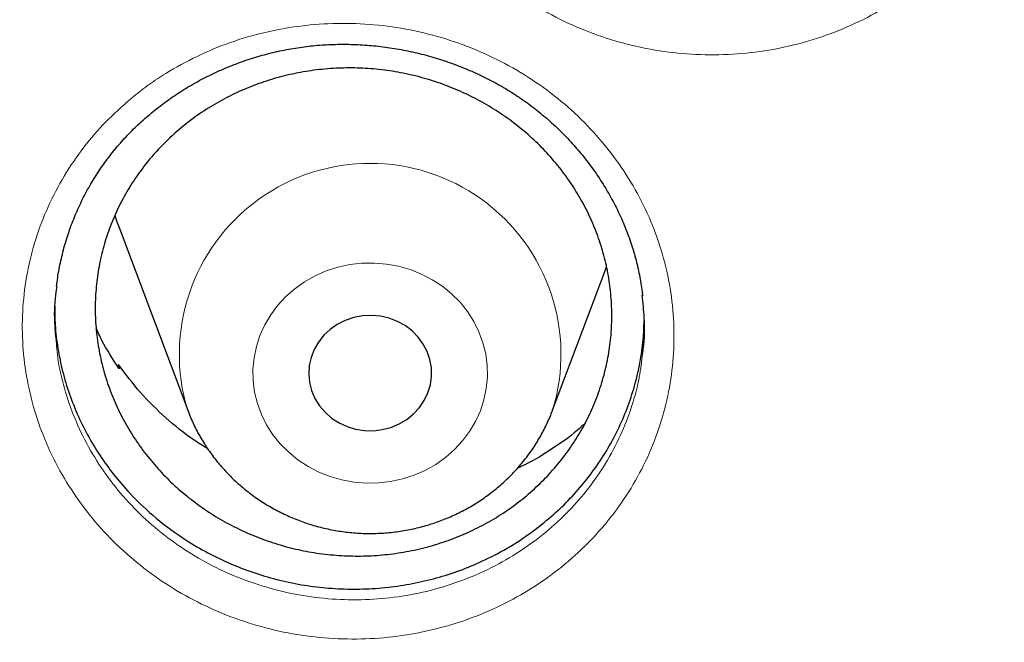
# Model space of a CAD drawing. Header units: millimetres. Extents: x 8 to 791, y 12 to 1717.
# Tile 240 of 256: x 377.08 to 383.49, y 1564.17 to 1568.22. Entities that reach past the tile are written whole.
import ezdxf

# ---------------------------------------------------------------- set-up
doc = ezdxf.new("R2010")
doc.units = ezdxf.units.MM

msp = doc.modelspace()

# ---------------------------------------------------------------- linework, layer by layer
at = {"color": 7, "linetype": 'Continuous', "lineweight": 30}
for p, q in [((377.7245, 1566.8701), (378.1715, 1565.6818)), ((380.5477, 1565.6818), (380.898, 1566.613)), ((377.7178, 1565.9647), (377.7213, 1565.9783)), ((377.7213, 1565.9783), (377.726, 1565.9516)), ((378.1715, 1565.6818), (378.1739, 1565.6756)), ((380.5435, 1565.671), (380.547, 1565.68))]:
    msp.add_line(p, q, dxfattribs=at)
at = {"color": 7, "linetype": 'Continuous', "lineweight": 30, "flags": 128}
for points in [[(377.6973, 1566.9485), (377.7086, 1566.9142), (377.7245, 1566.8701)], [(379.7355, 1565.795), (379.7514, 1565.8477), (379.7589, 1565.902), (379.758, 1565.9568), (379.7486, 1566.0109), (379.7308, 1566.0631), (379.7052, 1566.1123), (379.6722, 1566.1575), (379.6325, 1566.1977), (379.587, 1566.232), (379.5367, 1566.2598), (379.4826, 1566.2804), (379.4259, 1566.2934), (379.3677, 1566.2985), (379.3094, 1566.2956), (379.2522, 1566.2848), (379.1972, 1566.2663), (379.1457, 1566.2404), (379.0988, 1566.2078), (379.0574, 1566.1692), (379.0225, 1566.1253), (378.9947, 1566.0771), (378.9747, 1566.0256), (378.963, 1565.9719), (378.9596, 1565.9172), (378.9649, 1565.8627), (378.9785, 1565.8094), (379.0002, 1565.7585), (379.0296, 1565.7112), (379.0661, 1565.6684), (379.1088, 1565.631), (379.1568, 1565.5999), (379.2092, 1565.5756), (379.2647, 1565.5588), (379.3223, 1565.5497), (379.3807, 1565.5486), (379.4386, 1565.5554), (379.4949, 1565.5702), (379.5482, 1565.5924), (379.5976, 1565.6217), (379.6419, 1565.6574), (379.6801, 1565.6988), (379.7115, 1565.745), (379.7355, 1565.795)]]:
    msp.add_lwpolyline(points, dxfattribs=at)
at = {"color": 8, "linetype": 'Continuous', "lineweight": 0, "flags": 128}
msp.add_lwpolyline([(380.0772, 1565.6783), (380.1006, 1565.75), (380.1158, 1565.8236), (380.1228, 1565.8983), (380.1214, 1565.9733), (380.1116, 1566.0477), (380.0937, 1566.1208), (380.0676, 1566.1917), (380.0339, 1566.2597), (379.9927, 1566.324), (379.9446, 1566.3838), (379.8901, 1566.4387), (379.8297, 1566.4879), (379.7643, 1566.5309), (379.6944, 1566.5673), (379.6208, 1566.5966), (379.5443, 1566.6185), (379.4659, 1566.6328), (379.3862, 1566.6393), (379.3063, 1566.638), (379.227, 1566.6289), (379.1491, 1566.612), (379.0735, 1566.5876), (379.0011, 1566.5559), (378.9326, 1566.5173), (378.8687, 1566.4722), (378.8103, 1566.421), (378.7578, 1566.3644), (378.712, 1566.303), (378.6732, 1566.2374), (378.642, 1566.1684), (378.6186, 1566.0966), (378.6034, 1566.023), (378.5964, 1565.9483), (378.5978, 1565.8733), (378.6076, 1565.7989), (378.6255, 1565.7258), (378.6516, 1565.6549), (378.6853, 1565.587), (378.7265, 1565.5227), (378.7746, 1565.4628), (378.8291, 1565.4079), (378.8894, 1565.3587), (378.9549, 1565.3157), (379.0248, 1565.2794), (379.0984, 1565.2501), (379.1749, 1565.2282), (379.2533, 1565.2138), (379.3329, 1565.2073), (379.4129, 1565.2086), (379.4922, 1565.2178), (379.5701, 1565.2346), (379.6457, 1565.259), (379.7181, 1565.2907), (379.7866, 1565.3294), (379.8505, 1565.3745), (379.9089, 1565.4256), (379.9614, 1565.4822), (380.0072, 1565.5437), (380.046, 1565.6092), (380.0772, 1565.6783)], dxfattribs=at)
at = {"color": 8, "linetype": 'Continuous', "lineweight": 0}
msp.add_arc((379.3595, 1566.0454), 1.2424, 342.89393, 197.01707, dxfattribs=at)
for points, knots in [([(357.0618, 1565.0598), (357.0748, 1565.2611), (357.1186, 1565.942), (357.2643, 1567.0973), (357.4967, 1568.5224), (357.798, 1569.9277), (358.161, 1571.3111), (358.585, 1572.6702), (359.0711, 1574.011), (359.6218, 1575.3387), (360.2374, 1576.6506), (360.9178, 1577.9434), (361.6582, 1579.207), (362.4571, 1580.4388), (363.3079, 1581.6293), (364.2077, 1582.777), (365.1538, 1583.8805), (366.1498, 1584.9446), (367.2002, 1585.9736), (368.304, 1586.9646), (369.46, 1587.9147), (370.6594, 1588.8163), (371.9, 1589.6675), (373.1716, 1590.4619), (374.4711, 1591.1992), (375.7952, 1591.879), (377.1494, 1592.5045), (378.5396, 1593.078), (379.9635, 1593.5973), (381.4191, 1594.0601), (382.895, 1594.4624), (384.3883, 1594.8034), (385.8872, 1595.0807), (387.3885, 1595.2956), (388.8891, 1595.4473), (390.3954, 1595.5424), (391.4015, 1595.5542), (391.9045, 1595.5601)], [0, 0, 0, 0, 0.012292, 0.041589, 0.070885, 0.100181, 0.128955, 0.157728, 0.186501, 0.215275, 0.244571, 0.273867, 0.303164, 0.33246, 0.361757, 0.39053, 0.419303, 0.448076, 0.47685, 0.506146, 0.535443, 0.564739, 0.594035, 0.623332, 0.652105, 0.680878, 0.709652, 0.738425, 0.767721, 0.797018, 0.826314, 0.85561, 0.884907, 0.91368, 0.942453, 0.971227, 1, 1, 1, 1]), ([(391.9045, 1594.1384), (391.4079, 1594.1325), (390.4148, 1594.1207), (388.9279, 1594.0251), (387.4468, 1593.8726), (385.9744, 1593.658), (384.522, 1593.3848), (383.0924, 1593.0544), (381.6879, 1592.6687), (380.3024, 1592.2266), (378.9303, 1591.7256), (377.5746, 1591.1657), (376.2385, 1590.5467), (374.9327, 1589.8732), (373.6598, 1589.1465), (372.4295, 1588.3727), (371.2435, 1587.5542), (370.1031, 1586.6936), (369.0035, 1585.7876), (367.9401, 1584.8322), (366.916, 1583.8281), (365.9341, 1582.7766), (365.0025, 1581.6855), (364.1228, 1580.5571), (363.3018, 1579.4004), (362.54, 1578.2184), (361.8375, 1577.0139), (361.191, 1575.7821), (360.5983, 1574.5176), (360.0617, 1573.2223), (359.5835, 1571.8983), (359.1678, 1570.5558), (358.8154, 1569.1975), (358.5287, 1567.8341), (358.3069, 1566.4685), (358.1492, 1565.1035), (358.0544, 1563.7333), (358.0226, 1562.3523), (358.0552, 1560.9629), (358.1534, 1559.568), (358.317, 1558.1784), (358.5454, 1556.797), (358.8367, 1555.4344), (359.1888, 1554.0932), (359.5999, 1552.7754), (360.0712, 1551.4755), (360.6051, 1550.1882), (361.2019, 1548.9163), (361.8617, 1547.6628), (362.5795, 1546.4377), (363.3541, 1545.2435), (364.179, 1544.0892), (365.0514, 1542.9765), (365.9686, 1541.9066), (366.9343, 1540.8749), (367.9527, 1539.8773), (369.0228, 1538.9165), (370.1437, 1537.9953), (371.3066, 1537.1212), (372.5093, 1536.2959), (373.7422, 1535.5256), (375.0021, 1534.8108), (376.2859, 1534.1517), (377.5989, 1533.5453), (378.9467, 1532.9892), (380.3273, 1532.4858), (381.7385, 1532.0371), (383.1694, 1531.6471), (384.6173, 1531.3164), (386.0705, 1531.0475), (387.526, 1530.8394), (388.981, 1530.6914), (390.4414, 1530.6025), (391.9134, 1530.5727), (393.3942, 1530.6033), (394.8811, 1530.6954), (396.3622, 1530.8488), (397.8346, 1531.0632), (399.2869, 1531.3364), (400.7165, 1531.6668), (402.1211, 1532.0525), (403.5066, 1532.4947), (404.8787, 1532.9956), (406.2344, 1533.5555), (407.5705, 1534.1745), (408.8762, 1534.848), (410.1492, 1535.5747), (411.3795, 1536.3486), (412.5655, 1537.1671), (413.7058, 1538.0276), (414.8055, 1538.9336), (415.8688, 1539.889), (416.8929, 1540.8931), (417.8748, 1541.9446), (418.8065, 1543.0357), (419.6861, 1544.1641), (420.5071, 1545.3208), (421.269, 1546.5028), (421.9715, 1547.7073), (422.6179, 1548.9391), (423.2106, 1550.2036), (423.7472, 1551.4989), (424.2255, 1552.8229), (424.6412, 1554.1654), (424.9936, 1555.5237), (425.2803, 1556.8871), (425.5021, 1558.2527), (425.6598, 1559.6178), (425.7545, 1560.9879), (425.7863, 1562.3689), (425.7538, 1563.7583), (425.6555, 1565.1532), (425.492, 1566.5428), (425.2635, 1567.9243), (424.9723, 1569.2868), (424.6202, 1570.6281), (424.2091, 1571.9458), (423.7378, 1573.2457), (423.2038, 1574.533), (422.6071, 1575.8049), (421.9473, 1577.0584), (421.2294, 1578.2835), (420.4549, 1579.4778), (419.63, 1580.632), (418.7576, 1581.7447), (417.8403, 1582.8146), (416.8747, 1583.8463), (415.8563, 1584.8439), (414.7861, 1585.8047), (413.6653, 1586.726), (412.5024, 1587.6), (411.2997, 1588.4253), (410.0668, 1589.1956), (408.8069, 1589.9104), (407.5231, 1590.5695), (406.2101, 1591.1759), (404.8623, 1591.732), (403.4817, 1592.2354), (402.0705, 1592.6841), (400.6395, 1593.0741), (399.1917, 1593.4048), (397.7385, 1593.6737), (396.283, 1593.882), (394.828, 1594.0291), (393.3676, 1594.1213), (392.3922, 1594.1327), (391.9045, 1594.1384)], [0, 0, 0, 0, 0.007, 0.014, 0.021, 0.028, 0.035, 0.041875, 0.04875, 0.055625, 0.0625, 0.0695, 0.0765, 0.0835, 0.0905, 0.0975, 0.104375, 0.11125, 0.118125, 0.125, 0.132, 0.139, 0.146, 0.153, 0.16, 0.166875, 0.17375, 0.180625, 0.1875, 0.1945, 0.2015, 0.2085, 0.2155, 0.2225, 0.229375, 0.23625, 0.243125, 0.25, 0.257, 0.264, 0.271, 0.278, 0.285, 0.291875, 0.29875, 0.305625, 0.3125, 0.3195, 0.3265, 0.3335, 0.3405, 0.3475, 0.354375, 0.36125, 0.368125, 0.375, 0.382, 0.389, 0.396, 0.403, 0.41, 0.416875, 0.42375, 0.430625, 0.4375, 0.4445, 0.4515, 0.4585, 0.4655, 0.4725, 0.479375, 0.48625, 0.493125, 0.5, 0.507, 0.514, 0.521, 0.528, 0.535, 0.541875, 0.54875, 0.555625, 0.5625, 0.5695, 0.5765, 0.5835, 0.5905, 0.5975, 0.604375, 0.61125, 0.618125, 0.625, 0.632, 0.639, 0.646, 0.653, 0.66, 0.666875, 0.67375, 0.680625, 0.6875, 0.6945, 0.7015, 0.7085, 0.7155, 0.7225, 0.729375, 0.73625, 0.743125, 0.75, 0.757, 0.764, 0.771, 0.778, 0.785, 0.791875, 0.79875, 0.805625, 0.8125, 0.8195, 0.8265, 0.8335, 0.8405, 0.8475, 0.854375, 0.86125, 0.868125, 0.875, 0.882, 0.889, 0.896, 0.903, 0.91, 0.916875, 0.92375, 0.930625, 0.9375, 0.9445, 0.9515, 0.9585, 0.9655, 0.9725, 0.979375, 0.98625, 0.993125, 1, 1, 1, 1]), ([(380.082, 1571.4657), (380.1149, 1571.4946), (380.1809, 1571.5524), (380.3137, 1571.651), (380.4837, 1571.7565), (380.6958, 1571.8576), (380.9187, 1571.9356), (381.1499, 1571.9887), (381.3861, 1572.0173), (381.6249, 1572.0208), (381.863, 1571.9982), (382.0976, 1571.9508), (382.3254, 1571.8789), (382.5432, 1571.7829), (382.7487, 1571.6647), (382.9394, 1571.5257), (383.1122, 1571.367), (383.2657, 1571.1914), (383.3978, 1571.0009), (383.5061, 1570.7976), (383.5902, 1570.5845), (383.6489, 1570.3641), (383.6806, 1570.1389), (383.6858, 1569.912), (383.6643, 1569.6864), (383.6157, 1569.4653), (383.5419, 1569.251), (383.4449, 1569.0498), (383.327, 1568.864), (383.1894, 1568.6911), (383.0292, 1568.5308), (382.8477, 1568.3862), (382.6502, 1568.2616), (382.4387, 1568.1595), (382.2164, 1568.0804), (381.9858, 1568.0252), (381.7495, 1567.9955), (381.5108, 1567.9908), (381.2727, 1568.0113), (381.0383, 1568.0576), (380.8105, 1568.1281), (380.5919, 1568.2221), (380.3856, 1568.3392), (380.1941, 1568.4772), (380.0197, 1568.6343), (379.8653, 1568.8091), (379.7322, 1568.9987), (379.6216, 1569.201), (379.5361, 1569.4141), (379.4762, 1569.6349), (379.4422, 1569.8601), (379.4357, 1570.0871), (379.4559, 1570.3128), (379.5023, 1570.5346), (379.5753, 1570.7493), (379.6728, 1570.9546), (379.7916, 1571.1436), (379.9273, 1571.3159), (380.0304, 1571.4158), (380.082, 1571.4657)], [0, 0, 0, 0, 0.010163, 0.020325, 0.038165, 0.05606, 0.073898, 0.091747, 0.109653, 0.127501, 0.145406, 0.163367, 0.181271, 0.199161, 0.217108, 0.234998, 0.25289, 0.270838, 0.288729, 0.306612, 0.324551, 0.342433, 0.360333, 0.37829, 0.396189, 0.414037, 0.431939, 0.449784, 0.466677, 0.48357, 0.501411, 0.519309, 0.53715, 0.554985, 0.572877, 0.590713, 0.60858, 0.626504, 0.644371, 0.662244, 0.680174, 0.698047, 0.715945, 0.733901, 0.7518, 0.769673, 0.787604, 0.805479, 0.823413, 0.841406, 0.859343, 0.877232, 0.895178, 0.913067, 0.930909, 0.948807, 0.966649, 0.983325, 1, 1, 1, 1]), ([(377.819, 1567.7227), (377.8527, 1567.7491), (377.9201, 1567.8018), (378.0563, 1567.892), (378.2308, 1567.9878), (378.4479, 1568.0777), (378.6747, 1568.1442), (378.9085, 1568.1855), (379.1462, 1568.2023), (379.385, 1568.194), (379.6219, 1568.1597), (379.8539, 1568.1009), (380.0779, 1568.0182), (380.2906, 1567.9119), (380.4898, 1567.7842), (380.6731, 1567.6367), (380.8375, 1567.4705), (380.9817, 1567.2884), (381.1037, 1567.0926), (381.2013, 1566.8853), (381.2741, 1566.6695), (381.3213, 1566.4477), (381.3412, 1566.2225), (381.3345, 1565.997), (381.3013, 1565.7741), (381.2413, 1565.5569), (381.1564, 1565.3478), (381.049, 1565.1529), (380.9217, 1564.9744), (380.7753, 1564.8095), (380.6069, 1564.6582), (380.418, 1564.5234), (380.2142, 1564.4094), (379.9975, 1564.3184), (379.7712, 1564.2508), (379.5378, 1564.2074), (379.3002, 1564.1896), (379.0613, 1564.1968), (378.8244, 1564.2289), (378.5925, 1564.2865), (378.3684, 1564.3679), (378.1548, 1564.4722), (377.9548, 1564.5988), (377.7705, 1564.7454), (377.6045, 1564.9101), (377.4594, 1565.0915), (377.3363, 1565.2864), (377.2364, 1565.4929), (377.1621, 1565.7088), (377.1137, 1565.931), (377.0916, 1566.1563), (377.0969, 1566.382), (377.1288, 1566.6051), (377.1867, 1566.8229), (377.2708, 1567.0325), (377.379, 1567.2315), (377.508, 1567.4141), (377.654, 1567.58), (377.764, 1567.6752), (377.819, 1567.7227)], [0, 0, 0, 0, 0.009923, 0.019845, 0.037688, 0.055588, 0.073429, 0.091288, 0.109204, 0.127061, 0.144976, 0.162948, 0.180862, 0.198757, 0.216709, 0.234604, 0.252495, 0.270443, 0.288333, 0.306209, 0.324142, 0.342017, 0.359907, 0.377854, 0.395744, 0.413582, 0.431476, 0.449312, 0.466192, 0.483072, 0.500919, 0.518823, 0.53667, 0.554512, 0.572411, 0.590253, 0.60813, 0.626064, 0.643941, 0.661822, 0.679761, 0.697643, 0.715545, 0.733505, 0.751408, 0.76928, 0.787209, 0.805081, 0.823007, 0.840992, 0.858921, 0.876799, 0.894734, 0.912613, 0.930447, 0.948339, 0.966173, 0.983087, 1, 1, 1, 1]), ([(377.3183, 1566.1022), (377.3204, 1566.0767), (377.3282, 1565.983), (377.3665, 1565.8239), (377.4325, 1565.6282), (377.5233, 1565.4411), (377.6346, 1565.2643), (377.766, 1565.0999), (377.9163, 1564.9505), (378.083, 1564.8174), (378.264, 1564.7025), (378.4573, 1564.6078), (378.6601, 1564.5338), (378.87, 1564.4813), (379.0844, 1564.4519), (379.3006, 1564.445), (379.5157, 1564.4608), (379.7269, 1564.4999), (379.9317, 1564.5608), (380.1278, 1564.6429), (380.3122, 1564.7458), (380.4832, 1564.8676), (380.6356, 1565.0044), (380.7682, 1565.1536), (380.8835, 1565.3152), (380.9808, 1565.4916), (381.057, 1565.6809), (381.1093, 1565.8622), (381.1244, 1565.9812), (381.1309, 1566.0331)], [0, 0, 0, 0, 0.01442, 0.053034, 0.091522, 0.129905, 0.168409, 0.20679, 0.245225, 0.283782, 0.322217, 0.360613, 0.399131, 0.437527, 0.475909, 0.514414, 0.552795, 0.591102, 0.62953, 0.667836, 0.706148, 0.744582, 0.782893, 0.819159, 0.855424, 0.893715, 0.932131, 0.970428, 1, 1, 1, 1])]:
    msp.add_open_spline(points, degree=3, knots=knots, dxfattribs=at)
at = {"color": 7, "linetype": 'Continuous', "lineweight": 30}
for points, knots in [([(359.3262, 1565.5288), (359.3303, 1565.5683), (359.3503, 1565.761), (359.3936, 1566.1062), (359.4564, 1566.5643), (359.527, 1567.0214), (359.6048, 1567.4774), (359.69, 1567.9323), (359.7824, 1568.386), (359.8821, 1568.8383), (359.9891, 1569.2891), (360.1032, 1569.7384), (360.2246, 1570.1861), (360.3531, 1570.6319), (360.4887, 1571.0759), (360.6315, 1571.5179), (360.7813, 1571.9579), (360.9382, 1572.3957), (361.102, 1572.8313), (361.2728, 1573.2644), (361.4506, 1573.6952), (361.6352, 1574.1233), (361.8267, 1574.5489), (362.025, 1574.9716), (362.23, 1575.3915), (362.4418, 1575.8085), (362.6602, 1576.2225), (362.8852, 1576.6333), (363.1168, 1577.0409), (363.3548, 1577.4452), (363.5994, 1577.8461), (363.8503, 1578.2434), (364.1076, 1578.6373), (364.3712, 1579.0274), (364.6409, 1579.4138), (364.9169, 1579.7963), (365.199, 1580.1749), (365.487, 1580.5494), (365.7811, 1580.9199), (366.0811, 1581.2862), (366.3869, 1581.6481), (366.6984, 1582.0058), (367.0157, 1582.359), (367.3386, 1582.7077), (367.6671, 1583.0518), (368.001, 1583.3912), (368.3403, 1583.7259), (368.685, 1584.0558), (369.0349, 1584.3807), (369.39, 1584.7007), (369.7501, 1585.0157), (370.1153, 1585.3255), (370.4854, 1585.6302), (370.8604, 1585.9296), (371.24, 1586.2236), (371.6244, 1586.5123), (372.0134, 1586.7955), (372.4068, 1587.0733), (372.8047, 1587.3454), (373.2068, 1587.6119), (373.6132, 1587.8727), (374.0238, 1588.1277), (374.4384, 1588.3769), (374.8569, 1588.6203), (375.2793, 1588.8577), (375.7054, 1589.0891), (376.1352, 1589.3145), (376.5686, 1589.5338), (377.0054, 1589.747), (377.4456, 1589.954), (377.889, 1590.1548), (378.3357, 1590.3492), (378.7854, 1590.5374), (379.238, 1590.7192), (379.6936, 1590.8946), (380.1518, 1591.0636), (380.6128, 1591.226), (381.0763, 1591.382), (381.5422, 1591.5314), (382.0105, 1591.6742), (382.481, 1591.8104), (382.9537, 1591.94), (383.4284, 1592.0628), (383.9049, 1592.179), (384.3833, 1592.2884), (384.8634, 1592.3911), (385.3451, 1592.487), (385.8283, 1592.5761), (386.3128, 1592.6583), (386.7987, 1592.7338), (387.2856, 1592.8023), (387.7736, 1592.864), (388.2626, 1592.9188), (388.7523, 1592.9667), (389.2428, 1593.0077), (389.7339, 1593.0418), (390.2255, 1593.0689), (390.7174, 1593.0891), (391.2096, 1593.1024), (391.702, 1593.1087), (392.1944, 1593.1081), (392.6868, 1593.1006), (393.1789, 1593.0861), (393.6708, 1593.0646), (394.1623, 1593.0362), (394.6533, 1593.0009), (395.1437, 1592.9587), (395.6333, 1592.9096), (396.1221, 1592.8536), (396.6099, 1592.7907), (397.0967, 1592.7209), (397.5822, 1592.6442), (398.0665, 1592.5608), (398.5495, 1592.4705), (399.0309, 1592.3734), (399.5107, 1592.2695), (399.9888, 1592.1589), (400.465, 1592.0415), (400.9393, 1591.9175), (401.4116, 1591.7867), (401.8817, 1591.6494), (402.3496, 1591.5054), (402.8151, 1591.3548), (403.2782, 1591.1977), (403.7386, 1591.0341), (404.1964, 1590.864), (404.6514, 1590.6874), (405.1036, 1590.5045), (405.5527, 1590.3152), (405.9988, 1590.1196), (406.4417, 1589.9178), (406.8813, 1589.7097), (407.3175, 1589.4954), (407.7502, 1589.275), (408.1794, 1589.0486), (408.6048, 1588.8161), (409.0265, 1588.5776), (409.4443, 1588.3332), (409.8582, 1588.083), (410.268, 1587.8269), (410.6737, 1587.5651), (411.0751, 1587.2976), (411.4721, 1587.0245), (411.8648, 1586.7458), (412.2529, 1586.4616), (412.6365, 1586.172), (413.0153, 1585.877), (413.3894, 1585.5766), (413.7586, 1585.2711), (414.1229, 1584.9604), (414.4822, 1584.6445), (414.8363, 1584.3236), (415.1853, 1583.9978), (415.529, 1583.6671), (415.8674, 1583.3316), (416.2003, 1582.9913), (416.5278, 1582.6464), (416.8497, 1582.2969), (417.166, 1581.943), (417.4765, 1581.5846), (417.7813, 1581.2218), (418.0802, 1580.8548), (418.3732, 1580.4836), (418.6602, 1580.1084), (418.9412, 1579.7291), (419.2161, 1579.3459), (419.4848, 1578.9589), (419.7472, 1578.5681), (420.0034, 1578.1737), (420.2532, 1577.7757), (420.4966, 1577.3742), (420.7335, 1576.9693), (420.9639, 1576.5611), (421.1878, 1576.1498), (421.405, 1575.7353), (421.6156, 1575.3178), (421.8194, 1574.8974), (422.0165, 1574.4741), (422.2068, 1574.0482), (422.3902, 1573.6196), (422.5667, 1573.1884), (422.7363, 1572.7548), (422.8989, 1572.3189), (423.0545, 1571.8807), (423.2031, 1571.4403), (423.3446, 1570.998), (423.479, 1570.5536), (423.6063, 1570.1075), (423.7263, 1569.6596), (423.8392, 1569.21), (423.9449, 1568.7589), (424.0433, 1568.3064), (424.1345, 1567.8525), (424.2183, 1567.3974), (424.295, 1566.9411), (424.3639, 1566.4838), (424.4166, 1566.1007), (424.4435, 1565.8698), (424.4526, 1565.7918)], [0, 0, 0, 0, 0.001323, 0.006459, 0.011595, 0.016731, 0.021867, 0.027003, 0.032139, 0.037275, 0.042411, 0.047547, 0.052683, 0.057819, 0.062955, 0.068091, 0.073226, 0.078362, 0.083498, 0.088634, 0.093769, 0.098905, 0.10404, 0.109176, 0.114311, 0.119447, 0.124582, 0.129717, 0.134853, 0.139988, 0.145123, 0.150258, 0.155393, 0.160528, 0.165663, 0.170798, 0.175933, 0.181068, 0.186203, 0.191337, 0.196472, 0.201607, 0.206741, 0.211876, 0.217011, 0.222145, 0.227279, 0.232414, 0.237548, 0.242682, 0.247817, 0.252951, 0.258085, 0.263219, 0.268353, 0.273487, 0.278621, 0.283755, 0.288889, 0.294023, 0.299157, 0.304291, 0.309425, 0.314559, 0.319692, 0.324826, 0.32996, 0.335093, 0.340227, 0.345361, 0.350494, 0.355628, 0.360761, 0.365895, 0.371028, 0.376162, 0.381295, 0.386429, 0.391562, 0.396695, 0.401829, 0.406962, 0.412095, 0.417229, 0.422362, 0.427495, 0.432628, 0.437762, 0.442895, 0.448028, 0.453161, 0.458295, 0.463428, 0.468561, 0.473694, 0.478827, 0.483961, 0.489094, 0.494227, 0.49936, 0.504493, 0.509627, 0.51476, 0.519893, 0.525026, 0.530159, 0.535292, 0.540426, 0.545559, 0.550692, 0.555825, 0.560958, 0.566092, 0.571225, 0.576358, 0.581491, 0.586625, 0.591758, 0.596891, 0.602024, 0.607158, 0.612291, 0.617424, 0.622558, 0.627691, 0.632824, 0.637958, 0.643091, 0.648225, 0.653358, 0.658492, 0.663625, 0.668759, 0.673892, 0.679026, 0.684159, 0.689293, 0.694427, 0.69956, 0.704694, 0.709828, 0.714962, 0.720096, 0.725229, 0.730363, 0.735497, 0.740631, 0.745765, 0.750899, 0.756033, 0.761167, 0.766302, 0.771436, 0.77657, 0.781704, 0.786839, 0.791973, 0.797108, 0.802242, 0.807377, 0.812511, 0.817646, 0.82278, 0.827915, 0.83305, 0.838185, 0.84332, 0.848454, 0.853589, 0.858724, 0.863859, 0.868994, 0.87413, 0.879265, 0.8844, 0.889535, 0.894671, 0.899806, 0.904941, 0.910077, 0.915212, 0.920348, 0.925483, 0.930619, 0.935755, 0.94089, 0.946026, 0.951162, 0.956298, 0.961434, 0.966569, 0.971705, 0.976841, 0.981977, 0.987113, 0.992249, 0.997385, 1, 1, 1, 1]), ([(377.6797, 1567.3558), (377.6914, 1567.3702), (377.7265, 1567.4133), (377.7893, 1567.4822), (377.8702, 1567.5608), (377.9568, 1567.6349), (378.0487, 1567.7042), (378.1455, 1567.7684), (378.2467, 1567.827), (378.3519, 1567.8797), (378.4605, 1567.9263), (378.5717, 1567.9663), (378.6851, 1567.9997), (378.7999, 1568.0262), (378.9156, 1568.0456), (379.0318, 1568.058), (379.1484, 1568.0635), (379.2658, 1568.0621), (379.384, 1568.0539), (379.5027, 1568.0389), (379.621, 1568.017), (379.7382, 1567.9883), (379.8536, 1567.9529), (379.9663, 1567.9112), (380.0756, 1567.8633), (380.1809, 1567.8096), (380.2815, 1567.7504), (380.3771, 1567.686), (380.4681, 1567.6163), (380.5547, 1567.5412), (380.6369, 1567.4606), (380.7144, 1567.3748), (380.7867, 1567.2844), (380.8533, 1567.1897), (380.9138, 1567.0912), (380.9678, 1566.9895), (381.0151, 1566.8851), (381.0552, 1566.7788), (381.0882, 1566.6709), (381.1132, 1566.562), (381.128, 1566.4806), (381.1321, 1566.4353), (381.1329, 1566.4268)], [0, 0, 0, 0, 0.012685, 0.03811, 0.06365, 0.089356, 0.11521, 0.141183, 0.167241, 0.19334, 0.219427, 0.245449, 0.271361, 0.297125, 0.322711, 0.348084, 0.373311, 0.398732, 0.424425, 0.450342, 0.476426, 0.502612, 0.528829, 0.554982, 0.581002, 0.606828, 0.632411, 0.657718, 0.68289, 0.708294, 0.733931, 0.75977, 0.785774, 0.811897, 0.838092, 0.864305, 0.890475, 0.916561, 0.942527, 0.968351, 0.994023, 1, 1, 1, 1]), ([(378.0874, 1567.4832), (378.1219, 1567.5125), (378.1911, 1567.5712), (378.3048, 1567.6486), (378.4257, 1567.7178), (378.5526, 1567.7768), (378.6842, 1567.8254), (378.8189, 1567.863), (378.9581, 1567.8901), (379.0989, 1567.9058), (379.2408, 1567.9103), (379.3818, 1567.9035), (379.5234, 1567.8854), (379.6627, 1567.8562), (379.7987, 1567.816), (379.9301, 1567.7656), (380.058, 1567.7044), (380.18, 1567.6333), (380.2949, 1567.553), (380.4019, 1567.4646), (380.5018, 1567.3673), (380.5925, 1567.2624), (380.6734, 1567.1512), (380.7439, 1567.0348), (380.8045, 1566.912), (380.8538, 1566.7853), (380.8916, 1566.6554), (380.9176, 1566.5241), (380.932, 1566.39), (380.9343, 1566.2558), (380.9246, 1566.1222), (380.9032, 1565.9908), (380.8699, 1565.8605), (380.8251, 1565.7338), (380.769, 1565.6114), (380.7027, 1565.4948), (380.6254, 1565.3829), (380.5385, 1565.2781), (380.4424, 1565.1807), (380.3386, 1565.092), (380.2261, 1565.011), (380.1069, 1564.9398), (379.9816, 1564.8784), (379.852, 1564.8275), (379.7169, 1564.7867), (379.5788, 1564.7571), (379.4384, 1564.7386), (379.2977, 1564.7314), (379.1551, 1564.7353), (379.0137, 1564.7506), (378.8742, 1564.7771), (378.7381, 1564.8143), (378.6042, 1564.8626), (378.4752, 1564.9213), (378.3522, 1564.9897), (378.2361, 1565.0672), (378.1261, 1565.1543), (378.0242, 1565.2498), (377.9315, 1565.3526), (377.8486, 1565.4616), (377.7748, 1565.5777), (377.7118, 1565.699), (377.6598, 1565.8245), (377.6194, 1565.9527), (377.5901, 1566.0849), (377.5729, 1566.2184), (377.5676, 1566.3526), (377.5742, 1566.4855), (377.5928, 1566.6187), (377.6232, 1566.7493), (377.6653, 1566.8768), (377.7182, 1566.9995), (377.7824, 1567.1187), (377.8635, 1567.2411), (377.9632, 1567.3655), (378.0458, 1567.4438), (378.0874, 1567.4832)], [0, 0, 0, 0, 0.013293, 0.026587, 0.040025, 0.053689, 0.066937, 0.080325, 0.093713, 0.107378, 0.120628, 0.13402, 0.147412, 0.16108, 0.174377, 0.187674, 0.201124, 0.214796, 0.228093, 0.241391, 0.254843, 0.268515, 0.281768, 0.295113, 0.308557, 0.322227, 0.335477, 0.348867, 0.362258, 0.375924, 0.38917, 0.402556, 0.415943, 0.429605, 0.442848, 0.456232, 0.469616, 0.483275, 0.496519, 0.509902, 0.523286, 0.536946, 0.550192, 0.563578, 0.576964, 0.590627, 0.603876, 0.617267, 0.630658, 0.644324, 0.657577, 0.670922, 0.684366, 0.698036, 0.711322, 0.724608, 0.738084, 0.751756, 0.765053, 0.778349, 0.7918, 0.805471, 0.818721, 0.832064, 0.845506, 0.859173, 0.87242, 0.885808, 0.899195, 0.912859, 0.926103, 0.939487, 0.952871, 0.966532, 0.983173, 1, 1, 1, 1]), ([(377.3184, 1566.4882), (377.3205, 1566.5069), (377.3267, 1566.563), (377.3449, 1566.6554), (377.3727, 1566.7649), (377.4079, 1566.8725), (377.4501, 1566.9777), (377.499, 1567.0798), (377.5545, 1567.1782), (377.6144, 1567.2706), (377.6585, 1567.3282), (377.6797, 1567.3558)], [0, 0, 0, 0, 0.05979, 0.178784, 0.298113, 0.417542, 0.536782, 0.655629, 0.773911, 0.891501, 1, 1, 1, 1]), ([(377.3188, 1566.4909), (377.3159, 1566.4715), (377.3026, 1566.3852), (377.301, 1566.2544), (377.3135, 1566.1446), (377.3183, 1566.1022)], [0, 0, 0, 0, 0.151374, 0.672371, 1, 1, 1, 1]), ([(381.1309, 1566.0331), (381.1334, 1566.0485), (381.1465, 1566.1311), (381.1484, 1566.2644), (381.1361, 1566.3808), (381.1309, 1566.4293)], [0, 0, 0, 0, 0.117951, 0.632547, 1, 1, 1, 1]), ([(377.3062, 1566.3596), (377.3062, 1566.3241), (377.3063, 1566.2383), (377.3221, 1566.1024), (377.3508, 1565.9528), (377.3936, 1565.8043), (377.4495, 1565.6598), (377.5181, 1565.5205), (377.598, 1565.3874), (377.6902, 1565.2596), (377.8103, 1565.1201), (377.9649, 1564.9746), (378.1374, 1564.8481), (378.2998, 1564.7531), (378.4452, 1564.6832), (378.5951, 1564.6252), (378.7511, 1564.5787), (378.9101, 1564.545), (379.0709, 1564.5242), (379.2321, 1564.516), (379.3949, 1564.5207), (379.5562, 1564.5385), (379.7145, 1564.569), (379.8685, 1564.6117), (380.0195, 1564.667), (380.1761, 1564.7398), (380.3366, 1564.8321), (380.4398, 1564.911), (380.4917, 1564.9507)], [0, 0, 0, 0, 0.025666, 0.061899, 0.09838, 0.135118, 0.172481, 0.208779, 0.245329, 0.282132, 0.319558, 0.374082, 0.429476, 0.467018, 0.503358, 0.539952, 0.576806, 0.614286, 0.650601, 0.68717, 0.724132, 0.761635, 0.797961, 0.834542, 0.871382, 0.908849, 0.954177, 1, 1, 1, 1]), ([(377.726, 1565.9516), (377.686, 1566.0116), (377.6289, 1566.0973), (377.5874, 1566.1902), (377.575, 1566.218)], [0, 0, 0, 0, 0.700571, 1, 1, 1, 1]), ([(380.4917, 1564.9507), (380.531, 1564.9844), (380.61, 1565.0521), (380.7167, 1565.1657), (380.8146, 1565.288), (380.9005, 1565.4176), (380.974, 1565.5532), (381.0346, 1565.6936), (381.0831, 1565.84), (381.1177, 1565.9896), (381.1389, 1566.1309), (381.1419, 1566.2218), (381.1433, 1566.2623)], [0, 0, 0, 0, 0.1011013, 0.202925, 0.3054693, 0.409763, 0.5104162, 0.6117936, 0.7142661, 0.8182285, 0.9187878, 1, 1, 1, 1]), ([(378.303, 1565.4306), (378.2726, 1565.4489), (378.1751, 1565.5078), (378.0272, 1565.6302), (377.8602, 1565.7934), (377.7676, 1565.9168), (377.7213, 1565.9783)], [0, 0, 0, 0, 0.130592, 0.420053, 0.710539, 1, 1, 1, 1]), ([(378.1748, 1565.6756), (378.1806, 1565.6602), (378.1972, 1565.6155), (378.2322, 1565.5445), (378.279, 1565.4631), (378.3325, 1565.3856), (378.3918, 1565.3121), (378.4569, 1565.2432), (378.5273, 1565.1793), (378.6026, 1565.1207), (378.6825, 1565.0678), (378.7663, 1565.0209), (378.8537, 1564.9803), (378.9442, 1564.9462), (379.0371, 1564.9189), (379.1321, 1564.8986), (379.2284, 1564.8853), (379.3256, 1564.8792), (379.423, 1564.8802), (379.5202, 1564.8886), (379.6164, 1564.904), (379.7111, 1564.9266), (379.8038, 1564.9562), (379.8939, 1564.9926), (379.9808, 1565.0355), (380.0639, 1565.0848), (380.1429, 1565.1401), (380.2172, 1565.2011), (380.2864, 1565.2674), (380.35, 1565.3387), (380.4077, 1565.4144), (380.4591, 1565.4941), (380.5031, 1565.5758), (380.5296, 1565.6354), (380.5419, 1565.6667), (380.5433, 1565.6705)], [0, 0, 0, 0, 0.016532, 0.047744, 0.078991, 0.11028, 0.141618, 0.173008, 0.204453, 0.235954, 0.267512, 0.299123, 0.330787, 0.362499, 0.394255, 0.426051, 0.45788, 0.489737, 0.521616, 0.55351, 0.585412, 0.617314, 0.649209, 0.68109, 0.71295, 0.744782, 0.776578, 0.808331, 0.840036, 0.871687, 0.903281, 0.934816, 0.966291, 0.995939, 1, 1, 1, 1]), ([(380.7582, 1565.5964), (380.7421, 1565.5812), (380.6736, 1565.5165), (380.5336, 1565.4223), (380.4018, 1565.3402), (380.3259, 1565.3081), (380.318, 1565.3048)], [0, 0, 0, 0, 0.126085, 0.538573, 0.952376, 1, 1, 1, 1]), ([(357.0532, 1565.0448), (357.0508, 1565.0099), (357.0461, 1564.9393), (357.0399, 1564.8224), (357.0331, 1564.6975), (357.0252, 1564.566), (357.017, 1564.4251), (357.0091, 1564.274), (357.0006, 1564.0953), (356.992, 1563.8866), (356.9839, 1563.6459), (356.9766, 1563.3568), (356.9714, 1563.015), (356.9704, 1562.6164), (356.975, 1562.1887), (356.9867, 1561.7289), (357.0066, 1561.2429), (357.0353, 1560.7411), (357.0725, 1560.2367), (357.1178, 1559.734), (357.1713, 1559.2329), (357.2327, 1558.7336), (357.3199, 1558.1085), (357.4415, 1557.3594), (357.6082, 1556.4891), (357.7605, 1555.8002), (357.8839, 1555.2895), (357.9689, 1554.9541), (358.0562, 1554.6248), (358.1433, 1554.3102), (358.2272, 1554.0185), (358.3061, 1553.7533), (358.3793, 1553.5145), (358.4462, 1553.3019), (358.5064, 1553.1154), (358.5591, 1552.9548), (358.6042, 1552.82), (358.6393, 1552.7162), (358.6666, 1552.6365), (358.6902, 1552.5679), (358.7165, 1552.4923), (358.7477, 1552.403), (358.7845, 1552.2992), (358.8307, 1552.17), (358.8878, 1552.0129), (358.9571, 1551.8258), (359.0362, 1551.6165), (359.1255, 1551.3853), (359.2256, 1551.1325), (359.335, 1550.8633), (359.4508, 1550.586), (359.6126, 1550.2089), (359.8226, 1549.7387), (360.0854, 1549.1801), (360.3848, 1548.5743), (360.7235, 1547.9255), (361.1044, 1547.2377), (361.4961, 1546.5691), (361.9371, 1545.8554), (362.4355, 1545.0952), (362.9974, 1544.2914), (363.5841, 1543.503), (364.1207, 1542.825), (364.6016, 1542.2466), (365.0237, 1541.7582), (365.4687, 1541.2632), (365.9374, 1540.7626), (366.3963, 1540.2924), (366.8416, 1539.8533), (367.27, 1539.4454), (367.7152, 1539.0363), (368.1767, 1538.6274), (368.5913, 1538.2734), (368.9458, 1537.9797), (369.2283, 1537.7509), (369.4925, 1537.5412), (369.738, 1537.3502), (369.9643, 1537.1772), (370.1614, 1537.0289), (370.3309, 1536.9032), (370.4745, 1536.7978), (370.6036, 1536.7041), (370.7099, 1536.6275), (370.7926, 1536.5685), (370.8521, 1536.5261), (370.9062, 1536.4878), (370.9723, 1536.4412), (371.0611, 1536.3789), (371.1716, 1536.302), (371.2957, 1536.2163), (371.4305, 1536.1242), (371.576, 1536.0257), (371.7632, 1535.9005), (371.9973, 1535.7463), (372.2837, 1535.5614), (372.5967, 1535.3637), (372.9369, 1535.1541), (373.302, 1534.9349), (373.6861, 1534.7107), (374.0797, 1534.4876), (374.476, 1534.2696), (374.9737, 1534.004), (375.5734, 1533.6972), (376.2758, 1533.3571), (376.9747, 1533.0372), (377.7049, 1532.7215), (378.4656, 1532.4129), (379.2559, 1532.114), (380.04, 1531.8382), (380.8213, 1531.5831), (381.599, 1531.3484), (382.3747, 1531.1329), (383.1479, 1530.9361), (383.9229, 1530.7565), (384.776, 1530.578), (385.7075, 1530.4068), (386.718, 1530.2497), (387.7304, 1530.1207), (388.7455, 1530.0195), (389.7632, 1529.9462), (390.7827, 1529.901), (391.8033, 1529.884), (392.8239, 1529.8953), (393.8437, 1529.935), (394.8619, 1530.0027), (395.8775, 1530.0984), (396.8898, 1530.2218), (397.8978, 1530.3729), (398.8286, 1530.5385), (399.6827, 1530.7122), (400.4634, 1530.8886), (401.2464, 1531.0833), (402.0351, 1531.2981), (402.8256, 1531.5326), (403.6172, 1531.787), (404.4091, 1532.0618), (405.2052, 1532.3591), (405.9911, 1532.6741), (406.7655, 1533.0061), (407.5216, 1533.3512), (408.2642, 1533.7112), (408.9861, 1534.0818), (409.686, 1534.4613), (410.2891, 1534.8057), (410.8011, 1535.1105), (411.2273, 1535.3725), (411.644, 1535.6368), (411.9824, 1535.8582), (412.2385, 1536.0293), (412.4076, 1536.144), (412.5522, 1536.2431), (412.6725, 1536.3263), (412.7687, 1536.3935), (412.8371, 1536.4415), (412.8836, 1536.4743), (412.9221, 1536.5015), (412.9685, 1536.5344), (413.0278, 1536.5766), (413.0971, 1536.6262), (413.1924, 1536.6947), (413.3176, 1536.7855), (413.4765, 1536.9019), (413.6774, 1537.0511), (413.9174, 1537.2323), (414.1928, 1537.4443), (414.4782, 1537.6689), (414.7929, 1537.9221), (415.1375, 1538.2063), (415.5121, 1538.5243), (415.898, 1538.8617), (416.2945, 1539.2193), (416.7005, 1539.5977), (417.0877, 1539.9709), (417.4545, 1540.3357), (417.7942, 1540.6837), (418.125, 1541.0325), (418.44, 1541.3742), (418.7381, 1541.7066), (419.0356, 1542.0471), (419.3305, 1542.3942), (419.6212, 1542.7461), (419.8914, 1543.0823), (420.1435, 1543.4042), (420.3779, 1543.7109), (420.595, 1544.0018), (420.7938, 1544.2741), (420.9809, 1544.5358), (421.1669, 1544.8013), (421.362, 1545.0858), (421.5697, 1545.3957), (421.789, 1545.7316), (422.019, 1546.0939), (422.2588, 1546.4832), (422.5074, 1546.9001), (422.7438, 1547.3108), (422.967, 1547.7119), (423.1759, 1548.0995), (423.3851, 1548.5009), (423.5884, 1548.9051), (423.7872, 1549.3148), (423.9773, 1549.7213), (424.1582, 1550.1229), (424.3234, 1550.5033), (424.4737, 1550.8621), (424.6101, 1551.1988), (424.7334, 1551.5133), (424.8444, 1551.8051), (424.9275, 1552.0301), (424.986, 1552.1915), (425.022, 1552.2923), (425.0531, 1552.3798), (425.079, 1552.4537), (425.1, 1552.514), (425.1173, 1552.5637), (425.1365, 1552.6193), (425.1618, 1552.6931), (425.1962, 1552.7944), (425.238, 1552.9192), (425.2904, 1553.078), (425.3517, 1553.2674), (425.4199, 1553.4832), (425.49, 1553.7109), (425.5615, 1553.9498), (425.6342, 1554.1999), (425.7209, 1554.5079), (425.8209, 1554.879), (425.9326, 1555.318), (426.0436, 1555.783), (426.1444, 1556.2364), (426.2352, 1556.6749), (426.3163, 1557.095), (426.394, 1557.5297), (426.4818, 1558.0655), (426.572, 1558.6902), (426.6569, 1559.3929), (426.7237, 1560.0732), (426.7738, 1560.7306), (426.8089, 1561.3647), (426.8302, 1561.9754), (426.8378, 1562.4719), (426.8382, 1562.86), (426.8358, 1563.1455), (426.8308, 1563.4241), (426.8237, 1563.6914), (426.815, 1563.9447), (426.8049, 1564.1919), (426.7936, 1564.4303), (426.7812, 1564.6577), (426.769, 1564.8593), (426.76, 1564.986), (426.7558, 1565.0448)], [0, 0, 0, 0, 0.000951, 0.00193, 0.003036, 0.004253, 0.00557, 0.006974, 0.008466, 0.010552, 0.012788, 0.015174, 0.018604, 0.022304, 0.026272, 0.03051, 0.035109, 0.039809, 0.0445, 0.049182, 0.053854, 0.058517, 0.063171, 0.071403, 0.079606, 0.08778, 0.090983, 0.094182, 0.097376, 0.100428, 0.103231, 0.105785, 0.10809, 0.110147, 0.111955, 0.113514, 0.114824, 0.115886, 0.116546, 0.117156, 0.117891, 0.118757, 0.119771, 0.120935, 0.122551, 0.124388, 0.126447, 0.128728, 0.13123, 0.133951, 0.136743, 0.139515, 0.145262, 0.150923, 0.1565, 0.163835, 0.171017, 0.178053, 0.185051, 0.193961, 0.202877, 0.211797, 0.220722, 0.226386, 0.232222, 0.238233, 0.244421, 0.250785, 0.255992, 0.261311, 0.266742, 0.272285, 0.27791, 0.2814, 0.284654, 0.287671, 0.290452, 0.292997, 0.295305, 0.297061, 0.298651, 0.300074, 0.30133, 0.302159, 0.302792, 0.303286, 0.303933, 0.304956, 0.306188, 0.307532, 0.308987, 0.310553, 0.31223, 0.315004, 0.318038, 0.32133, 0.324881, 0.328691, 0.332679, 0.336722, 0.340731, 0.344704, 0.351714, 0.358613, 0.3654, 0.372077, 0.379665, 0.387104, 0.394395, 0.401597, 0.408772, 0.415794, 0.42279, 0.429761, 0.436706, 0.445688, 0.454627, 0.463542, 0.472457, 0.481371, 0.490286, 0.4992, 0.508115, 0.517029, 0.525944, 0.534858, 0.543773, 0.552688, 0.561603, 0.568593, 0.575583, 0.582642, 0.589812, 0.597096, 0.604359, 0.61173, 0.61921, 0.626799, 0.634111, 0.641505, 0.648815, 0.655997, 0.663051, 0.669978, 0.674479, 0.678925, 0.683315, 0.687644, 0.689723, 0.691543, 0.693106, 0.69441, 0.695455, 0.696243, 0.696646, 0.696978, 0.697502, 0.698168, 0.698928, 0.699781, 0.70131, 0.703068, 0.705055, 0.708015, 0.711125, 0.714373, 0.717759, 0.721968, 0.726371, 0.73097, 0.735762, 0.74075, 0.745932, 0.750272, 0.754723, 0.75908, 0.763275, 0.767308, 0.771181, 0.775537, 0.77967, 0.783578, 0.787262, 0.79079, 0.794084, 0.797145, 0.799974, 0.80285, 0.805987, 0.809385, 0.813035, 0.816945, 0.821115, 0.825545, 0.830235, 0.834102, 0.838129, 0.842317, 0.846532, 0.850562, 0.854837, 0.85888, 0.862688, 0.866263, 0.869604, 0.872711, 0.875584, 0.878223, 0.879337, 0.880326, 0.881181, 0.881903, 0.882491, 0.882945, 0.883358, 0.884118, 0.885104, 0.886317, 0.887757, 0.88973, 0.891826, 0.894024, 0.896326, 0.898731, 0.901239, 0.905195, 0.909383, 0.913804, 0.918457, 0.922275, 0.926238, 0.930343, 0.934543, 0.941328, 0.94789, 0.954228, 0.960343, 0.966236, 0.971905, 0.977351, 0.980059, 0.98271, 0.985301, 0.987816, 0.990158, 0.992312, 0.994612, 0.996657, 0.99845, 1, 1, 1, 1])]:
    msp.add_open_spline(points, degree=3, knots=knots, dxfattribs=at)

doc.saveas('drawing.dxf')
